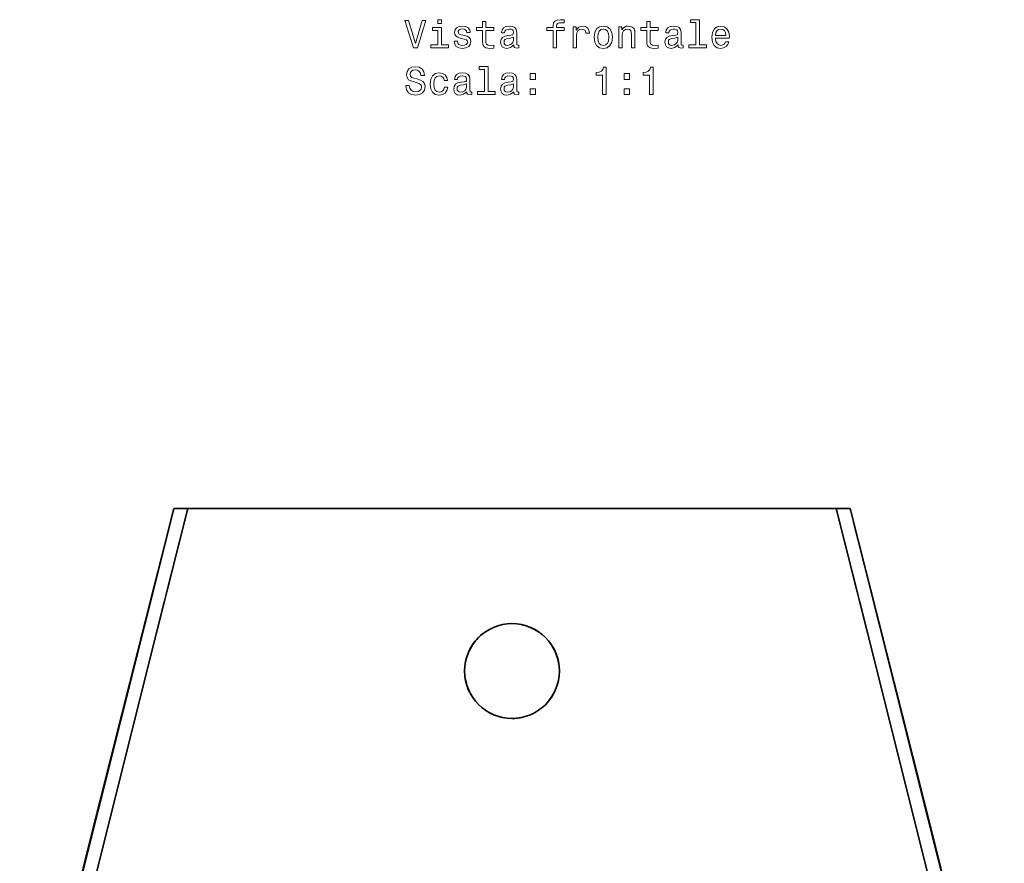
# Model space of a CAD drawing. Extents: x 414 to 1633, y 43 to 1703.
# Tile 3 of 5: x 422 to 786, y 543 to 855. Entities that reach past the tile are written whole.
import ezdxf

# ---------------------------------------------------------------- set-up
doc = ezdxf.new("R2010")
doc.units = 0

msp = doc.modelspace()

# ---------------------------------------------------------------- linework, layer by layer
at = {"color": 7, "lineweight": 35, "ltscale": 0.12667}
for p, q in [((477.4, 669.36), (478.64, 674.28)), ((729.87, 669.36), (728.63, 674.28))]:
    msp.add_line(p, q, dxfattribs=at)
at = {"color": 7, "lineweight": 35, "ltscale": 0.002106}
msp.add_line((478.72, 674.28), (478.64, 674.28), dxfattribs=at)
at = {"color": 7, "lineweight": 35, "ltscale": 0.128893}
for p, q in [((478.64, 674.28), (483.79, 674.28)), ((478.64, 674.28), (483.79, 674.28)), ((723.47, 674.28), (728.63, 674.28)), ((723.47, 674.28), (728.63, 674.28))]:
    msp.add_line(p, q, dxfattribs=at)
at = {"color": 7, "lineweight": 35}
for p, q in [((499.75, 674.28), (479.12, 674.28)), ((483.79, 674.28), (723.47, 674.28)), ((483.79, 674.28), (723.47, 674.28)), ((499.75, 674.28), (707.51, 674.28)), ((728.15, 674.28), (707.51, 674.28))]:
    msp.add_line(p, q, dxfattribs=at)
at = {"color": 7, "lineweight": 35, "ltscale": 0.002104}
msp.add_line((728.63, 674.28), (728.55, 674.28), dxfattribs=at)
at = {"color": 7, "lineweight": 13}
for points in [[(570.48, 854.53), (567.97, 846.01), (565.39, 854.53), (564.02, 854.53), (567.25, 844.51), (568.69, 844.51), (571.85, 854.53)], [(577.54, 845.58), (577.54, 851.99), (574.28, 851.99), (574.28, 850.91), (576.27, 850.91), (576.27, 845.58), (573.68, 845.58), (573.68, 844.51), (580.16, 844.51), (580.16, 845.58)], [(577.58, 854.86), (576.24, 854.86), (576.24, 853.42), (577.58, 853.42)], [(586.13, 849.02), (584.9, 849.31), (583.99, 849.64), (583.69, 850.32), (583.78, 850.8), (584.08, 851.14), (584.57, 851.36), (585.28, 851.44), (585.95, 851.36), (586.49, 851.1), (586.83, 850.71), (586.98, 850.19), (588.21, 850.19), (588.21, 850.22), (588, 851.16), (587.41, 851.89), (586.49, 852.35), (585.28, 852.53), (584.05, 852.35), (583.16, 851.88), (582.6, 851.17), (582.42, 850.28), (582.55, 849.41), (582.96, 848.81), (583.62, 848.38), (584.58, 848.07), (586, 847.73), (586.86, 847.37), (587.09, 847.08), (587.18, 846.65), (587.05, 846.11), (586.7, 845.71), (586.14, 845.45), (585.39, 845.36), (584.6, 845.45), (584.02, 845.75), (583.63, 846.24), (583.47, 846.92), (582.25, 846.92), (582.45, 845.77), (583.04, 844.93), (583.98, 844.43), (585.28, 844.24), (586.63, 844.43), (587.62, 844.93), (588.23, 845.74), (588.45, 846.79), (588.29, 847.7), (587.84, 848.32), (587.11, 848.72)], [(592.71, 850.91), (592.71, 847.04), (592.8, 845.78), (593.2, 844.92), (594.01, 844.41), (595.38, 844.24), (596.87, 844.31), (596.87, 845.41), (595.78, 845.32), (594.79, 845.44), (594.25, 845.8), (594.02, 846.4), (593.98, 847.25), (593.98, 850.91), (596.87, 850.91), (596.87, 851.99), (593.98, 851.99), (593.98, 854.25), (592.71, 854.25), (592.71, 851.99), (590.52, 851.99), (590.52, 850.91)], [(604.28, 845.52), (604.28, 845.48), (604.35, 844.99), (604.57, 844.64), (605.48, 844.37), (606.18, 844.48), (606.18, 845.46), (605.88, 845.42), (605.48, 845.61), (605.4, 846.18), (605.4, 850.19), (605.23, 851.21), (604.73, 851.93), (603.85, 852.37), (602.61, 852.53), (601.4, 852.35), (600.51, 851.86), (599.94, 851.1), (599.76, 850.09), (599.76, 850), (600.89, 850), (601, 850.61), (601.31, 851.04), (601.83, 851.3), (602.57, 851.4), (603.27, 851.33), (603.78, 851.11), (604.08, 850.74), (604.18, 850.22), (604.12, 849.61), (603.89, 849.31), (603.32, 849.17), (602.23, 849.05), (601, 848.79), (600.12, 848.33), (599.6, 847.61), (599.44, 846.55), (599.58, 845.59), (600.03, 844.89), (600.75, 844.44), (601.74, 844.28), (603.08, 844.59)], [(618.79, 850.91), (618.79, 844.51), (620.06, 844.51), (620.06, 850.91), (622.94, 850.91), (622.94, 851.99), (620.06, 851.99), (620.06, 852.47), (620.16, 853.04), (620.49, 853.43), (621.05, 853.66), (621.86, 853.75), (622.94, 853.69), (622.94, 854.79), (621.57, 854.86), (620.33, 854.73), (619.47, 854.34), (618.95, 853.66), (618.79, 852.7), (618.79, 851.99), (616.47, 851.99), (616.47, 850.91)], [(626.18, 844.51), (627.45, 844.51), (627.45, 848.94), (627.58, 850), (627.97, 850.77), (628.6, 851.23), (629.45, 851.39), (630.09, 851.29), (630.56, 851), (630.85, 850.51), (630.95, 849.84), (632.23, 849.84), (632.06, 851.01), (631.59, 851.85), (630.79, 852.35), (629.71, 852.53), (628.98, 852.41), (628.34, 852.12), (627.78, 851.63), (627.34, 850.97), (627.34, 852.25), (626.18, 852.25)], [(634.01, 848.38), (634.24, 846.62), (634.9, 845.32), (635.95, 844.51), (637.36, 844.24), (638.76, 844.51), (639.81, 845.31), (640.48, 846.6), (640.72, 848.38), (640.48, 850.13), (639.81, 851.44), (638.76, 852.24), (637.36, 852.53), (635.95, 852.24), (634.9, 851.43), (634.24, 850.13)], [(643.06, 844.51), (644.32, 844.51), (644.32, 848.98), (644.45, 850), (644.87, 850.75), (645.52, 851.21), (646.38, 851.39), (647.08, 851.24), (647.51, 850.85), (647.72, 850.21), (647.8, 849.34), (647.8, 844.51), (649.06, 844.51), (649.06, 849.6), (649.01, 850.62), (648.75, 851.47), (647.9, 852.25), (646.57, 852.53), (645.84, 852.42), (645.22, 852.15), (644.68, 851.69), (644.27, 851.07), (644.27, 852.25), (643.06, 852.25)], [(653.43, 850.91), (653.43, 847.04), (653.52, 845.78), (653.92, 844.92), (654.73, 844.41), (656.1, 844.24), (657.6, 844.31), (657.6, 845.41), (656.5, 845.32), (655.51, 845.44), (654.97, 845.8), (654.74, 846.4), (654.7, 847.25), (654.7, 850.91), (657.6, 850.91), (657.6, 851.99), (654.7, 851.99), (654.7, 854.25), (653.43, 854.25), (653.43, 851.99), (651.24, 851.99), (651.24, 850.91)], [(665, 845.52), (665, 845.48), (665.07, 844.99), (665.29, 844.64), (666.2, 844.37), (666.9, 844.48), (666.9, 845.46), (666.6, 845.42), (666.2, 845.61), (666.13, 846.18), (666.13, 850.19), (665.95, 851.21), (665.45, 851.93), (664.57, 852.37), (663.33, 852.53), (662.12, 852.35), (661.23, 851.86), (660.66, 851.1), (660.48, 850.09), (660.48, 850), (661.62, 850), (661.72, 850.61), (662.03, 851.04), (662.55, 851.3), (663.29, 851.4), (663.99, 851.33), (664.5, 851.11), (664.8, 850.74), (664.9, 850.22), (664.84, 849.61), (664.61, 849.31), (664.04, 849.17), (662.96, 849.05), (661.72, 848.79), (660.84, 848.33), (660.32, 847.61), (660.16, 846.55), (660.3, 845.59), (660.75, 844.89), (661.47, 844.44), (662.47, 844.28), (663.81, 844.59)], [(671.6, 853.79), (671.6, 845.58), (668.99, 845.58), (668.99, 844.51), (675.46, 844.51), (675.46, 845.58), (672.87, 845.58), (672.87, 854.86), (669.61, 854.86), (669.61, 853.79)], [(678.86, 848.02), (683.94, 848.02), (683.95, 848.61), (683.72, 850.26), (683.08, 851.5), (682.08, 852.25), (680.74, 852.53), (679.43, 852.24), (678.42, 851.43), (677.77, 850.12), (677.54, 848.39), (677.75, 846.62), (678.4, 845.32), (679.4, 844.51), (680.69, 844.24), (681.82, 844.43), (682.74, 844.92), (683.42, 845.7), (683.81, 846.73), (682.55, 846.73), (682.29, 846.16), (681.92, 845.72), (680.85, 845.38), (680.03, 845.54), (679.41, 846.04), (679.01, 846.86), (678.86, 847.97)], [(604.14, 847.22), (603.96, 846.47), (603.5, 845.9), (602.81, 845.52), (601.96, 845.39), (601.41, 845.46), (601.02, 845.7), (600.78, 846.1), (600.71, 846.66), (600.77, 847.16), (601, 847.53), (601.92, 847.93), (603.08, 848.1), (604.14, 848.45)], [(635.3, 848.39), (635.43, 849.69), (635.84, 850.62), (636.49, 851.2), (637.36, 851.4), (638.23, 851.2), (638.88, 850.64), (639.28, 849.69), (639.43, 848.39), (639.28, 847.08), (638.88, 846.13), (638.23, 845.55), (637.36, 845.36), (636.49, 845.55), (635.84, 846.13), (635.43, 847.08)], [(664.86, 847.22), (664.68, 846.47), (664.22, 845.9), (663.53, 845.52), (662.68, 845.39), (662.13, 845.46), (661.74, 845.7), (661.5, 846.1), (661.43, 846.66), (661.49, 847.16), (661.72, 847.53), (662.64, 847.93), (663.81, 848.1), (664.86, 848.45)], [(678.86, 849.08), (679.02, 850.08), (679.41, 850.81), (680, 851.26), (680.78, 851.42), (681.54, 851.26), (682.13, 850.81), (682.49, 850.08), (682.62, 849.08)], [(565.69, 830.54), (564.38, 830.54), (564.67, 829.01), (565.39, 827.89), (566.5, 827.21), (568, 826.96), (569.48, 827.19), (570.59, 827.83), (571.3, 828.82), (571.56, 830.13), (571.34, 831.31), (570.74, 832.08), (569.76, 832.58), (568.45, 832.96), (567.32, 833.23), (566.59, 833.55), (566.17, 834.01), (566.04, 834.73), (566.17, 835.38), (566.54, 835.87), (567.12, 836.2), (567.91, 836.31), (568.72, 836.17), (569.35, 835.78), (569.77, 835.13), (569.97, 834.25), (571.28, 834.25), (571.28, 834.28), (571.05, 835.64), (570.38, 836.65), (569.31, 837.28), (567.87, 837.5), (566.57, 837.28), (565.56, 836.67), (564.91, 835.74), (564.68, 834.53), (564.87, 833.45), (565.42, 832.71), (566.28, 832.22), (567.47, 831.85), (568.63, 831.52), (569.51, 831.2), (570.04, 830.74), (570.23, 829.99), (570.06, 829.23), (569.61, 828.65), (568.94, 828.29), (568.06, 828.17), (567.08, 828.33), (566.33, 828.79), (565.85, 829.54)], [(593.53, 836.52), (593.53, 828.3), (590.92, 828.3), (590.92, 827.24), (597.39, 827.24), (597.39, 828.3), (594.8, 828.3), (594.8, 837.58), (591.54, 837.58), (591.54, 836.52)], [(637.11, 827.24), (638.42, 827.24), (638.42, 837.31), (637.44, 837.31), (637.18, 836.43), (636.66, 835.84), (635.87, 835.49), (634.77, 835.38), (634.77, 834.36), (637.11, 834.36)], [(654.45, 827.24), (655.77, 827.24), (655.77, 837.31), (654.79, 837.31), (654.53, 836.43), (654.01, 835.84), (653.21, 835.49), (652.12, 835.38), (652.12, 834.36), (654.45, 834.36)], [(578.59, 832.41), (579.84, 832.41), (579.58, 833.56), (578.96, 834.47), (578, 835.03), (576.74, 835.25), (575.36, 834.96), (574.31, 834.15), (573.65, 832.84), (573.42, 831.08), (573.63, 829.34), (574.28, 828.04), (575.3, 827.24), (576.7, 826.96), (577.94, 827.18), (578.91, 827.78), (579.57, 828.74), (579.86, 830), (578.65, 830), (578.43, 829.2), (578.03, 828.59), (577.45, 828.22), (576.74, 828.1), (575.87, 828.29), (575.23, 828.87), (574.84, 829.8), (574.71, 831.13), (574.84, 832.42), (575.25, 833.36), (575.89, 833.94), (576.74, 834.14), (577.49, 834.01), (578.06, 833.68), (578.43, 833.13)], [(586.93, 828.25), (586.93, 828.2), (587, 827.71), (587.22, 827.37), (588.13, 827.09), (588.83, 827.21), (588.83, 828.19), (588.53, 828.14), (588.13, 828.33), (588.06, 828.91), (588.06, 832.91), (587.88, 833.94), (587.38, 834.66), (586.5, 835.09), (585.26, 835.25), (584.05, 835.08), (583.16, 834.59), (582.6, 833.82), (582.41, 832.81), (582.41, 832.73), (583.55, 832.73), (583.65, 833.33), (583.96, 833.76), (584.48, 834.02), (585.22, 834.12), (585.92, 834.05), (586.43, 833.84), (586.73, 833.46), (586.83, 832.94), (586.77, 832.34), (586.54, 832.04), (585.97, 831.89), (584.89, 831.78), (583.65, 831.52), (582.77, 831.06), (582.25, 830.33), (582.09, 829.27), (582.23, 828.32), (582.68, 827.61), (583.4, 827.16), (584.4, 827.01), (585.74, 827.31)], [(604.28, 828.25), (604.28, 828.2), (604.35, 827.71), (604.57, 827.37), (605.48, 827.09), (606.18, 827.21), (606.18, 828.19), (605.88, 828.14), (605.48, 828.33), (605.4, 828.91), (605.4, 832.91), (605.23, 833.94), (604.73, 834.66), (603.85, 835.09), (602.61, 835.25), (601.4, 835.08), (600.51, 834.59), (599.94, 833.82), (599.76, 832.81), (599.76, 832.73), (600.89, 832.73), (601, 833.33), (601.31, 833.76), (601.83, 834.02), (602.57, 834.12), (603.27, 834.05), (603.78, 833.84), (604.08, 833.46), (604.18, 832.94), (604.12, 832.34), (603.89, 832.04), (603.32, 831.89), (602.23, 831.78), (601, 831.52), (600.12, 831.06), (599.6, 830.33), (599.44, 829.27), (599.58, 828.32), (600.03, 827.61), (600.75, 827.16), (601.74, 827.01), (603.08, 827.31)], [(610.35, 832.83), (612.34, 832.83), (612.34, 834.97), (610.35, 834.97)], [(645.04, 832.83), (647.03, 832.83), (647.03, 834.97), (645.04, 834.97)], [(586.79, 829.95), (586.62, 829.2), (586.15, 828.62), (585.46, 828.25), (584.61, 828.12), (584.06, 828.19), (583.68, 828.42), (583.43, 828.82), (583.36, 829.38), (583.42, 829.89), (583.65, 830.25), (584.57, 830.65), (585.74, 830.82), (586.79, 831.17)], [(604.14, 829.95), (603.96, 829.2), (603.5, 828.62), (602.81, 828.25), (601.96, 828.12), (601.41, 828.19), (601.02, 828.42), (600.78, 828.82), (600.71, 829.38), (600.77, 829.89), (601, 830.25), (601.92, 830.65), (603.08, 830.82), (604.14, 831.17)], [(610.35, 827.24), (612.34, 827.24), (612.34, 829.38), (610.35, 829.38)], [(645.04, 827.24), (647.03, 827.24), (647.03, 829.38), (645.04, 829.38)]]:
    msp.add_lwpolyline(points, close=True, dxfattribs=at)
at = {"color": 7, "lineweight": 35}
for points in [[(478.64, 674.28), (476.15, 664.4), (450.64, 562.78), (437.96, 512.05), (421.7, 446.72)], [(421.7, 446.72), (436.79, 507.36), (451.95, 568.01), (478.64, 674.28)], [(426.55, 445.52), (441.73, 506.51), (451.89, 547.17), (472.28, 628.47), (483.79, 674.28)], [(426.55, 445.52), (441.72, 506.47), (451.88, 547.11), (472.26, 628.39), (483.79, 674.28)], [(723.47, 674.28), (734.99, 628.47), (755.38, 547.17), (765.54, 506.51), (780.71, 445.52)], [(780.71, 445.52), (765.54, 506.47), (755.39, 547.11), (735.01, 628.39), (723.47, 674.28)], [(785.56, 446.72), (768.58, 514.96), (757.21, 560.43), (734.38, 651.43), (728.63, 674.28)], [(785.56, 446.72), (770.47, 507.36), (755.31, 568.01), (728.63, 674.28)], [(477.39, 669.31), (471.15, 644.69), (459.43, 598.38), (447.52, 550.92), (435.89, 504.08), (424.6, 458.41), (422.36, 449.38)], [(729.88, 669.31), (736.11, 644.69), (747.84, 598.38), (759.74, 550.92), (771.37, 504.08), (782.67, 458.41), (784.9, 449.38)]]:
    msp.add_lwpolyline(points, dxfattribs=at)
for start, end in [(90.0001, 269.9999), (90, 270), (270.0001, 89.9999), (270, 90), (55.2125, 77.9443), (127.8674, 156.2864), (6.0798, 30.501), (186.3493, 210.5649), (307.49, 336.4859), (235.2278, 258.1249), (269.9241, 270), (270, 283.3008)]:
    msp.add_arc((603.63, 614.28), 17.5, start, end, dxfattribs=at)

doc.saveas('drawing.dxf')
